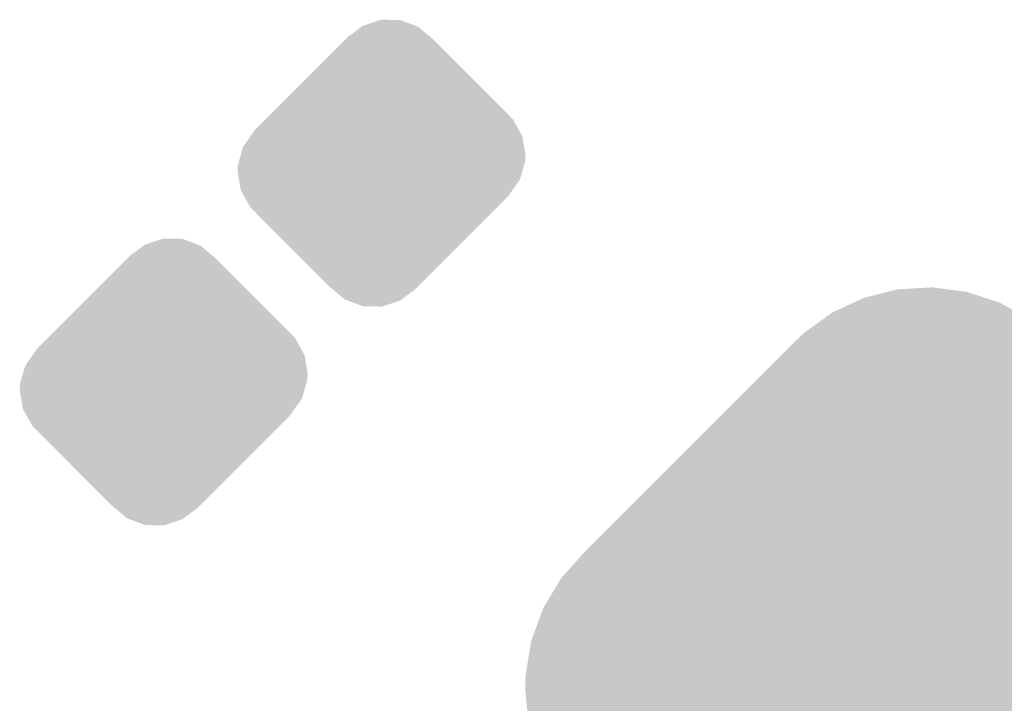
# Model space of a CAD drawing. Extents: x -9 to 122, y -9 to 65.
# Tile 145 of 256: x 45.32 to 48.39, y 55.71 to 57.83. Entities that reach past the tile are written whole.
import ezdxf

# ---------------------------------------------------------------- set-up
doc = ezdxf.new("R2010")
doc.units = 0
doc.layers.get('0').update_dxf_attribs({"linetype": 'CONTINUOUS'})
doc.layers.add('CLICKER_4_FOR_R7FA4M2A_V100_GTS', color=13, linetype='CONTINUOUS')

# ---------------------------------------------------------------- blocks, each defined once
blk = doc.blocks.new('CUSTOM_179')
for points in [[(-0.057958, 0.427386), (-0.00452, 0.44521), (0.10605, 0.427386), (0.058318, 0.44521)], [(-0.00452, 0.44521), (-0.001348, 0.446268), (0.058318, 0.44521), (-0.001348, 0.446268)], [(-0.09984, 0.396188), (-0.062056, 0.424334), (0.147838, 0.396188), (0.114222, 0.424334)], [(-0.062056, 0.424334), (-0.057958, 0.427386), (0.114222, 0.424334), (0.10605, 0.427386)], [(-0.337542, 0.159966), (-0.111486, 0.386022), (0.386034, 0.159966), (0.159978, 0.386022)], [(-0.111486, 0.386022), (-0.10132, 0.396188), (0.159978, 0.386022), (0.147838, 0.396188)], [(-0.10132, 0.396188), (-0.10058, 0.396928), (-0.09984, 0.396188), (-0.10058, 0.396928)], [(-0.361196, 0.136312), (-0.337542, 0.159966), (0.409112, 0.136312), (0.386034, 0.159966)], [(-0.396928, 0.10058), (-0.361196, 0.136312), (0.429078, 0.10058), (0.409112, 0.136312)], [(-0.40732, 0.084216), (-0.39619, 0.099842), (0.43822, 0.084216), (0.42949, 0.099842)], [(-0.39619, 0.099842), (-0.396928, 0.10058), (0.42949, 0.099842), (0.429078, 0.10058)], [(-0.430808, 0.051232), (-0.40732, 0.084216), (0.44388, 0.051232), (0.43822, 0.084216)], [(-0.438216, 0.0254), (-0.430808, 0.051232), (0.44831, 0.0254), (0.44388, 0.051232)], [(-0.447254, -0.00613), (-0.44374, 0.006132), (0.443738, -0.00613), (0.447254, 0.006132)], [(-0.44374, 0.006132), (-0.438216, 0.0254), (0.447254, 0.006132), (0.44831, 0.0254)], [(-0.44831, -0.0254), (-0.447254, -0.00613), (0.438212, -0.0254), (0.443738, -0.00613)], [(-0.443878, -0.05123), (-0.44831, -0.0254), (0.430808, -0.05123), (0.438212, -0.0254)], [(-0.438222, -0.084216), (-0.443878, -0.05123), (0.407314, -0.084216), (0.430808, -0.05123)], [(-0.429492, -0.09984), (-0.438222, -0.084216), (0.396188, -0.09984), (0.407314, -0.084216)], [(-0.429078, -0.10058), (-0.429492, -0.09984), (0.396928, -0.10058), (0.396188, -0.09984)], [(-0.409114, -0.136312), (-0.429078, -0.10058), (0.361196, -0.136312), (0.396928, -0.10058)], [(-0.386012, -0.159988), (-0.409114, -0.136312), (0.33752, -0.159988), (0.361196, -0.136312)], [(-0.159988, -0.386012), (-0.386012, -0.159988), (0.111496, -0.386012), (0.33752, -0.159988)], [(-0.147838, -0.396186), (-0.159988, -0.386012), (0.101322, -0.396186), (0.111496, -0.386012)], [(-0.114234, -0.424326), (-0.147838, -0.396186), (0.062064, -0.424326), (0.099838, -0.396186)], [(0.10058, -0.396928), (0.099838, -0.396186), (0.10058, -0.396928), (0.101322, -0.396186)], [(-0.106024, -0.427392), (-0.114234, -0.424326), (0.05795, -0.427392), (0.062064, -0.424326)], [(-0.05833, -0.445208), (-0.106024, -0.427392), (0.00452, -0.445208), (0.05795, -0.427392)], [(0.001336, -0.44627), (-0.05833, -0.445208), (0.001336, -0.44627), (0.00452, -0.445208)]]:
    blk.add_solid(points)
blk = doc.blocks.new('CUSTOM_208')
for points in [[(-0.37043, 1.391806), (-0.295458, 1.41069), (0.007204, 1.391806), (-0.050424, 1.41069)], [(-0.295458, 1.41069), (-0.265584, 1.418214), (-0.050424, 1.41069), (-0.108498, 1.418214)], [(-0.265584, 1.418214), (-0.15765, 1.424582), (-0.108498, 1.418214), (-0.15765, 1.424582)], [(-0.402284, 1.377022), (-0.37043, 1.391806), (0.05232, 1.377022), (0.007204, 1.391806)], [(-0.468504, 1.346286), (-0.402284, 1.377022), (0.107994, 1.346286), (0.05232, 1.377022)], [(-0.556354, 1.283258), (-0.498502, 1.324764), (0.197038, 1.283258), (0.146976, 1.324764)], [(-0.498502, 1.324764), (-0.468504, 1.346286), (0.146976, 1.324764), (0.107994, 1.346286)], [(-0.584714, 1.255754), (-0.556354, 1.283258), (0.23021, 1.255754), (0.197038, 1.283258)], [(-1.239974, 0.600982), (-0.600982, 1.239974), (0.88615, 0.600982), (0.247158, 1.239974)], [(-0.600982, 1.239974), (-0.584714, 1.255754), (0.247158, 1.239974), (0.231378, 1.255754)], [(0.23021, 1.255754), (0.230794, 1.256338), (0.231378, 1.255754), (0.230794, 1.256338)], [(-1.312094, 0.520428), (-1.239974, 0.600982), (0.966704, 0.520428), (0.88615, 0.600982)], [(-1.367908, 0.427826), (-1.312094, 0.520428), (1.059306, 0.427826), (0.966704, 0.520428)], [(-1.405452, 0.326432), (-1.367908, 0.427826), (1.1607, 0.326432), (1.059306, 0.427826)], [(-1.421558, 0.230794), (-1.405452, 0.326432), (1.256338, 0.230794), (1.1607, 0.326432)], [(-1.42494, 0.1778), (-1.423556, 0.215722), (1.299034, 0.1778), (1.269766, 0.215722)], [(-1.423556, 0.215722), (-1.423406, 0.219812), (1.269766, 0.215722), (1.265812, 0.219812)], [(-1.423406, 0.219812), (-1.421656, 0.23021), (1.265812, 0.219812), (1.255754, 0.23021)], [(-1.421656, 0.23021), (-1.421558, 0.230794), (1.255754, 0.23021), (1.256338, 0.230794)], [(-1.42045, 0.130128), (-1.42494, 0.1778), (1.335826, 0.130128), (1.299034, 0.1778)], [(-1.414802, 0.070154), (-1.42045, 0.130128), (1.366254, 0.070154), (1.335826, 0.130128)], [(-1.404252, 0.033704), (-1.414802, 0.070154), (1.384744, 0.033704), (1.366254, 0.070154)], [(-1.384746, -0.033704), (-1.404252, 0.033704), (1.404254, -0.033704), (1.384744, 0.033704)], [(-1.366254, -0.070154), (-1.384746, -0.033704), (1.414802, -0.070154), (1.404254, -0.033704)], [(-1.335828, -0.130128), (-1.366254, -0.070154), (1.420452, -0.130128), (1.414802, -0.070154)], [(-1.299034, -0.1778), (-1.335828, -0.130128), (1.42494, -0.1778), (1.420452, -0.130128)], [(-1.269768, -0.215722), (-1.299034, -0.1778), (1.423556, -0.215722), (1.42494, -0.1778)], [(-1.265854, -0.219768), (-1.269768, -0.215722), (1.42341, -0.219768), (1.423556, -0.215722)], [(-1.255756, -0.230212), (-1.265854, -0.219768), (1.421652, -0.230212), (1.42341, -0.219768)], [(-1.256338, -0.230794), (-1.255756, -0.230212), (1.421554, -0.230794), (1.421652, -0.230212)], [(-1.160742, -0.32639), (-1.256338, -0.230794), (1.405464, -0.32639), (1.421554, -0.230794)], [(-1.059346, -0.427786), (-1.160742, -0.32639), (1.367926, -0.427786), (1.405464, -0.32639)], [(-0.96674, -0.520392), (-1.059346, -0.427786), (1.312118, -0.520392), (1.367926, -0.427786)], [(-0.88618, -0.600952), (-0.96674, -0.520392), (1.240004, -0.600952), (1.312118, -0.520392)], [(-0.24712, -1.240012), (-0.88618, -0.600952), (0.600944, -1.240012), (1.240004, -0.600952)], [(-0.231376, -1.255756), (-0.24712, -1.240012), (0.58471, -1.255756), (0.600944, -1.240012)], [(-0.230794, -1.256338), (-0.231376, -1.255756), (-0.230794, -1.256338), (-0.230212, -1.255756)], [(-0.197038, -1.28326), (-0.230212, -1.255756), (0.556352, -1.28326), (0.58471, -1.255756)], [(-0.146978, -1.324766), (-0.197038, -1.28326), (0.498498, -1.324766), (0.556352, -1.28326)], [(-0.107994, -1.346288), (-0.146978, -1.324766), (0.468502, -1.346288), (0.498498, -1.324766)], [(-0.052322, -1.377024), (-0.107994, -1.346288), (0.40228, -1.377024), (0.468502, -1.346288)], [(-0.007204, -1.391808), (-0.052322, -1.377024), (0.370428, -1.391808), (0.40228, -1.377024)], [(0.050422, -1.410692), (-0.007204, -1.391808), (0.295454, -1.410692), (0.370428, -1.391808)], [(0.108498, -1.418216), (0.050422, -1.410692), (0.265582, -1.418216), (0.295454, -1.410692)], [(0.157648, -1.424584), (0.108498, -1.418216), (0.157648, -1.424584), (0.265582, -1.418216)]]:
    blk.add_solid(points)

msp = doc.modelspace()

# ---------------------------------------------------------------- block references
at = {"layer": 'CLICKER_4_FOR_R7FA4M2A_V100_GTS'}
for name, p in [('CUSTOM_179', (46.44644, 57.38622)), ('CUSTOM_179', (45.76826, 56.7055)), ('CUSTOM_208', (48.31842, 55.5752))]:
    msp.add_blockref(name, p, dxfattribs=at)

doc.saveas('drawing.dxf')
